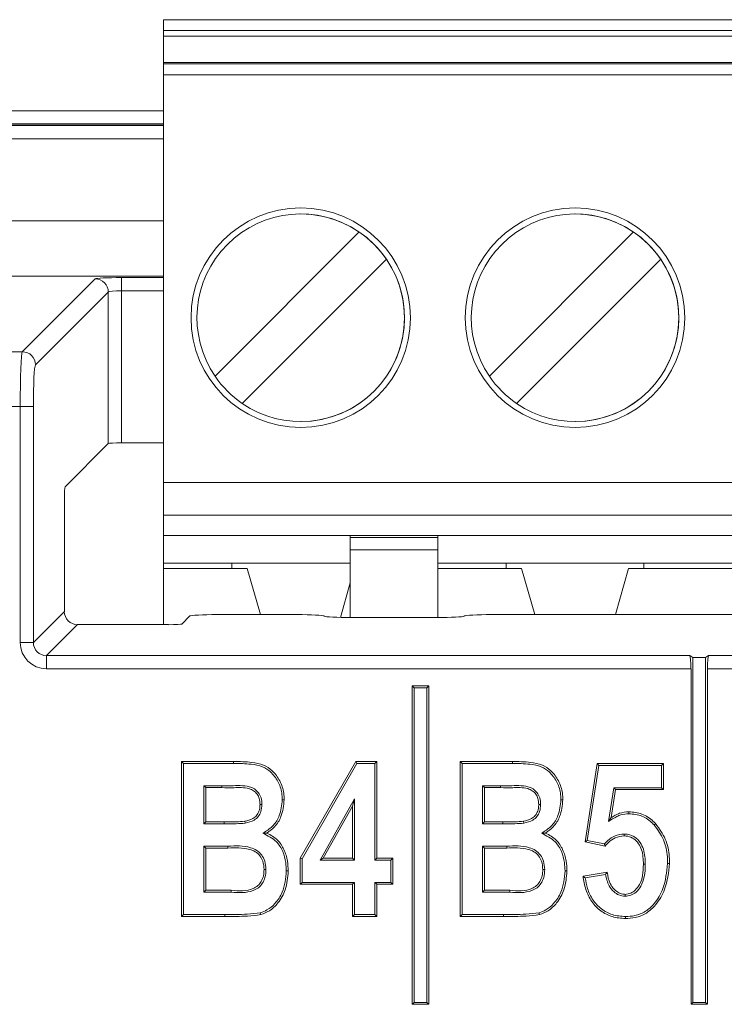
# Model space of a CAD drawing. Header units: millimetres. Extents: x 0 to 2100, y 0 to 1485.
# Tile 48 of 118: x 321 to 337, y 1248 to 1270. Entities that reach past the tile are written whole.
import ezdxf

# ---------------------------------------------------------------- set-up
doc = ezdxf.new("R2010")
doc.units = ezdxf.units.MM
doc.header["$LTSCALE"] = 5

msp = doc.modelspace()

# ---------------------------------------------------------------- linework, layer by layer
at = {"color": 7, "linetype": 'Continuous', "lineweight": 15}
for p, q in [((324.142, 1270.145), (386.642, 1270.145)), ((324.142, 1269.895), (386.642, 1269.895)), ((324.142, 1269.895), (324.142, 1269.77)), ((386.642, 1269.77), (324.142, 1269.77)), ((324.142, 1269.17), (324.142, 1269.77)), ((324.142, 1269.17), (386.642, 1269.17)), ((324.142, 1269.17), (324.142, 1269.139)), ((386.642, 1269.139), (324.142, 1269.139)), ((324.142, 1259.607), (324.142, 1268.89)), ((386.642, 1268.89), (324.142, 1268.89)), ((324.142, 1267.771), (312.425, 1267.771)), ((327.267, 1265.722), (327.267, 1265.722)), ((333.517, 1265.722), (333.517, 1265.722)), ((325.315, 1262.024), (328.601, 1265.31)), ((325.315, 1262.024), (328.601, 1265.31)), ((328.601, 1265.31), (328.601, 1265.31)), ((331.565, 1262.024), (334.851, 1265.31)), ((331.565, 1262.024), (334.851, 1265.31)), ((334.851, 1265.31), (334.851, 1265.31)), ((329.22, 1264.691), (325.934, 1261.405)), ((329.22, 1264.691), (329.22, 1264.691)), ((335.47, 1264.691), (332.184, 1261.405)), ((335.47, 1264.691), (335.47, 1264.691)), ((323.181, 1264.272), (323.181, 1263.972)), ((320.923, 1262.583), (322.582, 1264.242)), ((322.881, 1263.942), (321.222, 1262.283)), ((322.881, 1260.492), (322.881, 1263.942)), ((323.181, 1263.972), (323.181, 1260.507)), ((313.965, 1262.583), (320.923, 1262.583)), ((325.315, 1262.024), (325.315, 1262.024)), ((331.565, 1262.024), (331.565, 1262.024)), ((320.876, 1261.335), (313.977, 1261.335)), ((320.876, 1255.96), (320.876, 1261.335)), ((320.876, 1261.335), (321.175, 1261.335)), ((321.175, 1261.335), (321.175, 1255.96)), ((327.267, 1260.993), (327.267, 1260.993)), ((333.517, 1260.993), (333.517, 1260.993)), ((321.896, 1259.506), (322.881, 1260.492)), ((324.142, 1260.507), (323.181, 1260.507)), ((324.142, 1259.607), (386.642, 1259.607)), ((321.881, 1256.666), (321.881, 1259.207)), ((386.642, 1258.857), (324.142, 1258.857)), ((324.142, 1258.857), (324.142, 1258.395)), ((328.392, 1258.395), (324.142, 1258.395)), ((324.142, 1258.395), (324.142, 1257.77)), ((328.392, 1258.395), (330.392, 1258.395)), ((328.392, 1258.355), (328.392, 1258.395)), ((328.392, 1258.355), (330.392, 1258.355)), ((328.392, 1258.355), (328.392, 1258.073)), ((330.392, 1258.395), (380.392, 1258.395)), ((330.392, 1258.395), (330.392, 1258.355)), ((330.392, 1258.073), (328.392, 1258.073)), ((328.392, 1256.53), (328.392, 1258.073)), ((330.392, 1256.53), (330.392, 1258.073)), ((330.392, 1258.004), (330.392, 1256.53)), ((325.698, 1257.77), (324.142, 1257.77)), ((324.142, 1257.645), (324.142, 1257.77)), ((328.392, 1257.77), (325.698, 1257.77)), ((325.698, 1257.645), (325.698, 1257.77)), ((331.948, 1257.77), (330.392, 1257.77)), ((335.086, 1257.77), (331.948, 1257.77)), ((331.948, 1257.77), (331.948, 1257.645)), ((335.086, 1257.77), (338.198, 1257.77)), ((335.086, 1257.645), (335.086, 1257.77)), ((324.142, 1257.645), (324.142, 1256.367)), ((326.048, 1257.645), (324.142, 1257.645)), ((326.347, 1256.596), (326.048, 1257.645)), ((326.048, 1257.645), (326.347, 1256.596)), ((326.048, 1257.645), (326.048, 1257.645)), ((330.392, 1257.645), (332.298, 1257.645)), ((332.298, 1257.645), (332.597, 1256.596)), ((332.298, 1257.645), (332.298, 1257.645)), ((332.298, 1257.645), (332.597, 1256.596)), ((334.437, 1256.596), (334.736, 1257.645)), ((334.736, 1257.645), (338.548, 1257.645)), ((328.17, 1256.533), (328.392, 1257.316)), ((321.175, 1255.96), (321.881, 1256.666)), ((324.74, 1256.565), (324.557, 1256.381)), ((325.364, 1256.596), (327.175, 1256.596)), ((327.799, 1256.565), (327.803, 1256.561)), ((328.427, 1256.53), (330.366, 1256.53)), ((330.99, 1256.561), (330.993, 1256.565)), ((331.617, 1256.596), (379.175, 1256.596)), ((322.18, 1256.367), (321.475, 1255.661)), ((324.257, 1256.367), (322.18, 1256.367)), ((320.876, 1255.96), (321.175, 1255.96)), ((321.475, 1255.661), (336.134, 1255.661)), ((321.475, 1255.361), (321.475, 1255.661)), ((336.134, 1255.661), (336.202, 1255.62)), ((336.202, 1255.62), (336.202, 1247.765)), ((336.202, 1255.62), (336.49, 1255.62)), ((336.559, 1255.661), (336.49, 1255.62)), ((336.49, 1247.765), (336.49, 1255.62)), ((336.559, 1255.661), (374.234, 1255.661)), ((336.159, 1255.361), (321.475, 1255.361)), ((336.159, 1255.361), (336.159, 1247.721)), ((336.534, 1247.721), (336.534, 1255.361)), ((374.259, 1255.361), (336.534, 1255.361)), ((329.852, 1254.927), (329.809, 1254.971)), ((329.809, 1254.971), (329.809, 1247.721)), ((330.184, 1254.971), (329.809, 1254.971)), ((329.852, 1254.927), (329.852, 1247.765)), ((330.14, 1254.927), (329.852, 1254.927)), ((330.14, 1254.927), (330.184, 1254.971)), ((330.14, 1247.765), (330.14, 1254.927)), ((330.184, 1247.721), (330.184, 1254.971)), ((324.595, 1253.208), (324.551, 1253.252)), ((324.551, 1249.721), (324.551, 1253.252)), ((324.551, 1253.252), (325.738, 1253.252)), ((324.595, 1253.208), (325.738, 1253.208)), ((324.595, 1249.765), (324.595, 1253.208)), ((327.257, 1251.049), (328.521, 1253.252)), ((327.301, 1251.037), (328.546, 1253.208)), ((328.546, 1253.208), (328.521, 1253.252)), ((328.521, 1253.252), (329, 1253.252)), ((328.546, 1253.208), (328.956, 1253.208)), ((328.956, 1253.208), (329, 1253.252)), ((328.956, 1253.208), (328.956, 1251.007)), ((329, 1253.252), (329, 1251.051)), ((330.945, 1253.208), (330.901, 1253.252)), ((330.901, 1249.721), (330.901, 1253.252)), ((330.901, 1253.252), (332.088, 1253.252)), ((330.945, 1253.208), (332.088, 1253.208)), ((330.945, 1249.765), (330.945, 1253.208)), ((333.745, 1251.418), (334.02, 1253.206)), ((333.794, 1251.452), (334.057, 1253.163)), ((334.057, 1253.163), (334.02, 1253.206)), ((334.02, 1253.206), (335.533, 1253.206)), ((334.057, 1253.163), (335.489, 1253.163)), ((335.489, 1253.163), (335.533, 1253.206)), ((335.489, 1253.163), (335.489, 1252.654)), ((335.533, 1253.206), (335.533, 1252.61)), ((325.47, 1252.7), (325.058, 1252.7)), ((325.058, 1252.7), (325.058, 1251.833)), ((325.058, 1252.7), (325.101, 1252.656)), ((325.101, 1252.656), (325.101, 1251.876)), ((325.47, 1252.656), (325.101, 1252.656)), ((331.82, 1252.7), (331.408, 1252.7)), ((331.408, 1252.7), (331.408, 1251.833)), ((331.408, 1252.7), (331.451, 1252.656)), ((331.451, 1252.656), (331.451, 1251.876)), ((331.82, 1252.656), (331.451, 1252.656)), ((334.4, 1252.654), (334.282, 1251.885)), ((335.489, 1252.654), (334.4, 1252.654)), ((334.4, 1252.654), (334.437, 1252.61)), ((335.489, 1252.654), (335.533, 1252.61)), ((328.493, 1252.403), (327.706, 1251.007)), ((328.493, 1252.403), (328.449, 1252.237)), ((328.493, 1251.007), (328.493, 1252.403)), ((334.437, 1252.61), (334.339, 1251.972)), ((335.533, 1252.61), (334.437, 1252.61)), ((326.383, 1252.274), (326.34, 1252.274)), ((328.449, 1252.237), (327.781, 1251.051)), ((328.449, 1251.051), (328.449, 1252.237)), ((332.733, 1252.274), (332.69, 1252.274)), ((334.282, 1251.885), (334.339, 1251.972)), ((325.058, 1251.833), (325.101, 1251.876)), ((325.058, 1251.833), (325.523, 1251.833)), ((325.101, 1251.876), (325.523, 1251.876)), ((325.523, 1251.833), (325.523, 1251.876)), ((325.999, 1251.845), (325.992, 1251.888)), ((331.408, 1251.833), (331.451, 1251.876)), ((331.408, 1251.833), (331.873, 1251.833)), ((331.451, 1251.876), (331.873, 1251.876)), ((331.873, 1251.833), (331.873, 1251.876)), ((332.349, 1251.845), (332.342, 1251.888)), ((326.404, 1251.616), (326.496, 1251.622)), ((332.754, 1251.616), (332.846, 1251.622)), ((334.636, 1251.599), (334.637, 1251.555)), ((325.609, 1251.324), (325.058, 1251.324)), ((325.058, 1251.324), (325.058, 1250.273)), ((325.058, 1251.324), (325.101, 1251.28)), ((325.101, 1251.28), (325.101, 1250.317)), ((325.609, 1251.28), (325.101, 1251.28)), ((325.609, 1251.324), (325.609, 1251.28)), ((331.959, 1251.324), (331.408, 1251.324)), ((331.408, 1251.324), (331.408, 1250.273)), ((331.408, 1251.324), (331.451, 1251.28)), ((331.451, 1251.28), (331.451, 1250.317)), ((331.959, 1251.28), (331.451, 1251.28)), ((331.959, 1251.324), (331.959, 1251.28)), ((333.794, 1251.452), (333.745, 1251.418)), ((334.202, 1251.326), (333.745, 1251.418)), ((334.186, 1251.374), (333.794, 1251.452)), ((327.301, 1251.037), (327.257, 1251.049)), ((327.257, 1250.455), (327.257, 1251.049)), ((327.706, 1251.007), (327.781, 1251.051)), ((327.781, 1251.051), (328.449, 1251.051)), ((328.493, 1251.007), (328.449, 1251.051)), ((328.956, 1251.007), (329, 1251.051)), ((329, 1251.051), (329.367, 1251.051)), ((329.323, 1251.007), (329.367, 1251.051)), ((329.367, 1251.051), (329.367, 1250.455)), ((327.301, 1250.498), (327.301, 1251.037)), ((327.706, 1251.007), (328.493, 1251.007)), ((328.956, 1251.007), (329.323, 1251.007)), ((329.323, 1251.007), (329.323, 1250.498)), ((335.118, 1250.91), (335.075, 1250.91)), ((326.475, 1250.789), (326.431, 1250.789)), ((332.825, 1250.789), (332.781, 1250.789)), ((333.699, 1250.638), (334.249, 1250.73)), ((333.748, 1250.602), (334.212, 1250.679)), ((327.301, 1250.498), (327.257, 1250.455)), ((328.449, 1250.455), (327.257, 1250.455)), ((328.493, 1250.498), (327.301, 1250.498)), ((328.493, 1250.498), (328.449, 1250.455)), ((328.449, 1249.721), (328.449, 1250.455)), ((328.493, 1249.765), (328.493, 1250.498)), ((329.323, 1250.498), (328.956, 1250.498)), ((328.956, 1250.498), (328.956, 1249.765)), ((328.956, 1250.498), (329, 1250.455)), ((329, 1250.455), (329, 1249.721)), ((329.367, 1250.455), (329, 1250.455)), ((329.323, 1250.498), (329.367, 1250.455)), ((325.058, 1250.273), (325.101, 1250.317)), ((325.058, 1250.273), (325.683, 1250.273)), ((325.101, 1250.317), (325.683, 1250.317)), ((325.683, 1250.273), (325.683, 1250.317)), ((331.408, 1250.273), (331.451, 1250.317)), ((331.408, 1250.273), (332.033, 1250.273)), ((331.451, 1250.317), (332.033, 1250.317)), ((332.033, 1250.273), (332.033, 1250.317)), ((334.656, 1250.181), (334.657, 1250.225)), ((324.595, 1249.765), (324.551, 1249.721)), ((325.538, 1249.721), (324.551, 1249.721)), ((325.538, 1249.765), (324.595, 1249.765)), ((325.538, 1249.765), (325.538, 1249.721)), ((328.493, 1249.765), (328.449, 1249.721)), ((329, 1249.721), (328.449, 1249.721)), ((328.956, 1249.765), (328.493, 1249.765)), ((328.956, 1249.765), (329, 1249.721)), ((330.945, 1249.765), (330.901, 1249.721)), ((331.888, 1249.721), (330.901, 1249.721)), ((331.888, 1249.765), (330.945, 1249.765)), ((331.888, 1249.765), (331.888, 1249.721)), ((329.852, 1247.765), (329.809, 1247.721)), ((329.809, 1247.721), (330.184, 1247.721)), ((329.852, 1247.765), (330.14, 1247.765)), ((330.14, 1247.765), (330.184, 1247.721)), ((336.202, 1247.765), (336.159, 1247.721)), ((336.159, 1247.721), (336.534, 1247.721)), ((336.202, 1247.765), (336.49, 1247.765)), ((336.49, 1247.765), (336.534, 1247.721))]:
    msp.add_line(p, q, dxfattribs=at)
at = {"color": 8, "linetype": 'Continuous', "lineweight": 15}
for p, q in [((312.425, 1268.068), (324.142, 1268.068)), ((312.367, 1267.733), (324.142, 1267.733)), ((324.142, 1267.743), (312.377, 1267.743)), ((324.142, 1267.431), (312.367, 1267.431)), ((303.431, 1265.563), (324.142, 1265.563)), ((324.142, 1264.303), (303.452, 1264.303)), ((323.181, 1264.272), (324.142, 1264.272)), ((324.142, 1263.972), (323.181, 1263.972))]:
    msp.add_line(p, q, dxfattribs=at)
at = {"color": 7, "linetype": 'Continuous', "lineweight": 15, "flags": 128}
for points in [[(324.142, 1270.145), (324.142, 1270.14), (324.142, 1270.126), (324.142, 1270.103), (324.142, 1270.072), (324.142, 1270.034), (324.142, 1269.991), (324.142, 1269.944), (324.142, 1269.895)], [(324.142, 1269.139), (324.142, 1269.133), (324.142, 1269.117), (324.142, 1269.094), (324.142, 1269.063), (324.142, 1269.025), (324.142, 1268.983), (324.142, 1268.937), (324.142, 1268.89)], [(324.142, 1259.607), (324.142, 1259.461), (324.142, 1259.32), (324.142, 1259.191), (324.142, 1259.077), (324.142, 1258.984), (324.142, 1258.914), (324.142, 1258.872), (324.142, 1258.857)], [(330.392, 1258.004), (330.392, 1258.079), (330.392, 1258.152), (330.392, 1258.22), (330.392, 1258.279), (330.392, 1258.328), (330.392, 1258.365), (330.392, 1258.387), (330.392, 1258.395)], [(330.392, 1258.073), (330.392, 1258.124), (330.392, 1258.171), (330.392, 1258.215), (330.392, 1258.255), (330.392, 1258.289), (330.392, 1258.318), (330.392, 1258.34), (330.392, 1258.355)], [(325.738, 1253.208), (325.738, 1253.23), (325.738, 1253.252)], [(332.088, 1253.208), (332.088, 1253.23), (332.088, 1253.252)], [(325.47, 1252.7), (325.47, 1252.687), (325.47, 1252.674), (325.47, 1252.656)], [(331.82, 1252.7), (331.82, 1252.687), (331.82, 1252.674), (331.82, 1252.656)], [(326.846, 1252.377), (326.868, 1252.377), (326.89, 1252.377)], [(333.196, 1252.377), (333.218, 1252.377), (333.24, 1252.377)], [(334.741, 1252.062), (334.741, 1252.081), (334.741, 1252.106)], [(335.321, 1251.805), (335.331, 1251.814), (335.34, 1251.823), (335.353, 1251.835)], [(335.627, 1250.924), (335.64, 1250.924), (335.653, 1250.924), (335.671, 1250.924)], [(326.938, 1250.758), (326.96, 1250.758), (326.982, 1250.758)], [(333.288, 1250.758), (333.31, 1250.758), (333.332, 1250.758)], [(326.346, 1249.807), (326.352, 1249.786), (326.357, 1249.764)], [(332.696, 1249.807), (332.702, 1249.786), (332.707, 1249.764)], [(334.667, 1249.719), (334.667, 1249.706), (334.667, 1249.692), (334.667, 1249.675)]]:
    msp.add_lwpolyline(points, dxfattribs=at)
at = {"color": 7, "linetype": 'Continuous', "lineweight": 15}
for centre in [(327.267, 1263.357), (333.517, 1263.357)]:
    msp.add_circle(centre, 2.5, dxfattribs=at)
for centre, radius, start, end in [((327.267, 1263.357), 2.5, 90, 270), ((333.517, 1263.357), 2.5, 90, 180), ((327.267, 1263.357), 2.364, 55.6634, 214.3366), ((327.267, 1263.357), 2.364, 270, 90), ((333.517, 1263.357), 2.364, 55.6634, 214.3366), ((333.517, 1263.357), 2.364, 360, 90), ((327.267, 1263.357), 2.364, 34.3366, 55.6634), ((333.517, 1263.357), 2.364, 34.3366, 55.6634), ((327.267, 1263.357), 2.364, 235.6634, 34.3366), ((333.517, 1263.357), 2.364, 235.6634, 34.3366), ((322.581, 1263.941), 0.301, 0.1836, 89.8164), ((333.517, 1263.357), 2.5, 180, 270), ((333.517, 1263.357), 2.364, 270, 360), ((320.922, 1262.282), 0.301, 0.1836, 89.8164), ((327.267, 1263.357), 2.364, 214.3366, 235.6634), ((333.517, 1263.357), 2.364, 214.3366, 235.6634)]:
    msp.add_arc(centre, radius, start, end, dxfattribs=at)
for centre, major_axis, ratio, start_param, end_param in [((323.181, 1264.24), (0.6, 0), 0.052408, 1.570796, 3.089233), ((323.181, 1263.941), (0.3, 0), 0.104816, 1.570796, 3.089233), ((320.925, 1261.335), (0, 1.25), 0.03983, 0.05236, 1.570796), ((321.225, 1261.335), (0, 0.95), 0.052408, 0.05236, 1.570796), ((323.181, 1260.491), (0.3, 0), 0.052408, 1.570796, 3.089233), ((321.897, 1259.207), (0, 0.3), 0.052408, 0.05236, 1.570796), ((322.181, 1256.667), (0.213, 0.213), 0.997265, 2.357564, 3.925621), ((325.364, 1256.563), (0.625, 0), 0.052408, 1.570796, 3.089233), ((327.175, 1256.563), (0.625, 0), 0.052408, 0.05236, 1.570796), ((328.427, 1256.563), (0.625, 0), 0.052408, 3.193953, 4.712389), ((330.366, 1256.563), (0.625, 0), 0.052408, 4.712389, 6.230825), ((331.617, 1256.563), (0.625, 0), 0.052408, 1.570796, 3.089233), ((324.257, 1256.382), (0.3, 0), 0.052408, 4.712389, 6.230825), ((321.476, 1255.962), (0.425, 0.425), 0.997265, 2.357564, 3.925621), ((321.476, 1255.962), (0.214, 0.214), 0.991846, 2.357564, 3.925621), ((336.132, 1255.361), (0, 0.3), 0.087489, 4.712389, 6.230825), ((336.56, 1255.361), (0, 0.3), 0.087489, 0.05236, 1.570796)]:
    msp.add_ellipse(centre, major_axis=major_axis, ratio=ratio, start_param=start_param, end_param=end_param, dxfattribs=at)
for points, knots in [([(325.738, 1253.252), (325.877, 1253.249), (326.107, 1253.245), (326.415, 1253.189), (326.639, 1253.036), (326.802, 1252.814), (326.881, 1252.577), (326.888, 1252.428), (326.89, 1252.377)], [0, 0, 0, 0, 0.25222, 0.417295, 0.556724, 0.730269, 0.907171, 1, 1, 1, 1]), ([(325.738, 1253.208), (325.871, 1253.206), (326.092, 1253.201), (326.388, 1253.152), (326.602, 1253.01), (326.756, 1252.803), (326.837, 1252.576), (326.844, 1252.43), (326.846, 1252.377)], [0, 0, 0, 0, 0.251866, 0.419296, 0.554921, 0.724745, 0.898675, 1, 1, 1, 1]), ([(332.088, 1253.252), (332.227, 1253.249), (332.457, 1253.245), (332.765, 1253.189), (332.989, 1253.036), (333.152, 1252.814), (333.231, 1252.577), (333.238, 1252.428), (333.24, 1252.377)], [0, 0, 0, 0, 0.25222, 0.417295, 0.556724, 0.730269, 0.907171, 1, 1, 1, 1]), ([(332.088, 1253.208), (332.221, 1253.206), (332.442, 1253.201), (332.738, 1253.152), (332.952, 1253.01), (333.106, 1252.803), (333.187, 1252.576), (333.194, 1252.43), (333.196, 1252.377)], [0, 0, 0, 0, 0.251866, 0.419296, 0.554921, 0.724745, 0.898675, 1, 1, 1, 1]), ([(326.383, 1252.274), (326.38, 1252.325), (326.374, 1252.419), (326.309, 1252.542), (326.216, 1252.633), (326.003, 1252.716), (325.746, 1252.695), (325.539, 1252.699), (325.47, 1252.7)], [0, 0, 0, 0, 0.13166, 0.241011, 0.350233, 0.46137, 0.821767, 1, 1, 1, 1]), ([(326.34, 1252.274), (326.337, 1252.319), (326.332, 1252.402), (326.277, 1252.51), (326.196, 1252.592), (326.017, 1252.666), (325.768, 1252.65), (325.562, 1252.654), (325.47, 1252.656)], [0, 0, 0, 0, 0.1232964, 0.2254132, 0.3273574, 0.4329075, 0.7463927, 1, 1, 1, 1]), ([(332.733, 1252.274), (332.73, 1252.325), (332.724, 1252.419), (332.659, 1252.542), (332.566, 1252.633), (332.353, 1252.716), (332.096, 1252.695), (331.889, 1252.699), (331.82, 1252.7)], [0, 0, 0, 0, 0.13166, 0.241011, 0.350233, 0.46137, 0.821767, 1, 1, 1, 1]), ([(332.69, 1252.274), (332.687, 1252.319), (332.682, 1252.402), (332.627, 1252.51), (332.546, 1252.592), (332.367, 1252.666), (332.118, 1252.65), (331.912, 1252.654), (331.82, 1252.656)], [0, 0, 0, 0, 0.123296, 0.225413, 0.327357, 0.432908, 0.746393, 1, 1, 1, 1]), ([(325.992, 1251.888), (326.056, 1251.903), (326.157, 1251.926), (326.266, 1252.018), (326.326, 1252.125), (326.337, 1252.215), (326.339, 1252.268), (326.34, 1252.274)], [0, 0, 0, 0, 0.33871, 0.5319943, 0.7258934, 0.9664036, 1, 1, 1, 1]), ([(325.999, 1251.845), (326.071, 1251.862), (326.185, 1251.888), (326.304, 1251.995), (326.373, 1252.12), (326.379, 1252.218), (326.383, 1252.274)], [0, 0, 0, 0, 0.345131, 0.541118, 0.737486, 1, 1, 1, 1]), ([(326.846, 1252.377), (326.834, 1252.254), (326.812, 1252.044), (326.653, 1251.782), (326.498, 1251.675), (326.414, 1251.623), (326.404, 1251.616)], [0, 0, 0, 0, 0.39558, 0.677624, 0.961391, 1, 1, 1, 1]), ([(326.89, 1252.377), (326.876, 1252.247), (326.853, 1252.026), (326.694, 1251.763), (326.557, 1251.666), (326.496, 1251.622)], [0, 0, 0, 0, 0.436212, 0.745986, 1, 1, 1, 1]), ([(332.342, 1251.888), (332.406, 1251.903), (332.507, 1251.926), (332.616, 1252.018), (332.676, 1252.125), (332.687, 1252.215), (332.689, 1252.268), (332.69, 1252.274)], [0, 0, 0, 0, 0.33871, 0.5319943, 0.7258934, 0.9664036, 1, 1, 1, 1]), ([(332.349, 1251.845), (332.421, 1251.862), (332.535, 1251.888), (332.654, 1251.995), (332.723, 1252.12), (332.729, 1252.218), (332.733, 1252.274)], [0, 0, 0, 0, 0.345131, 0.541118, 0.737486, 1, 1, 1, 1]), ([(333.196, 1252.377), (333.184, 1252.254), (333.162, 1252.044), (333.003, 1251.782), (332.848, 1251.675), (332.764, 1251.623), (332.754, 1251.616)], [0, 0, 0, 0, 0.39558, 0.677624, 0.961391, 1, 1, 1, 1]), ([(333.24, 1252.377), (333.226, 1252.247), (333.203, 1252.026), (333.044, 1251.763), (332.907, 1251.666), (332.846, 1251.622)], [0, 0, 0, 0, 0.4362117, 0.745986, 1, 1, 1, 1]), ([(334.282, 1251.885), (334.312, 1251.904), (334.374, 1251.943), (334.465, 1251.997), (334.586, 1252.049), (334.681, 1252.057), (334.741, 1252.062)], [0, 0, 0, 0, 0.2165, 0.433118, 0.641229, 1, 1, 1, 1]), ([(334.339, 1251.972), (334.37, 1251.991), (334.432, 1252.028), (334.562, 1252.089), (334.67, 1252.099), (334.741, 1252.106)], [0, 0, 0, 0, 0.252712, 0.505947, 1, 1, 1, 1]), ([(334.741, 1252.106), (334.843, 1252.096), (335.049, 1252.077), (335.246, 1251.943), (335.336, 1251.853), (335.353, 1251.835)], [0, 0, 0, 0, 0.443348, 0.890233, 1, 1, 1, 1]), ([(334.741, 1252.062), (334.844, 1252.052), (335.043, 1252.032), (335.227, 1251.901), (335.307, 1251.819), (335.321, 1251.805)], [0, 0, 0, 0, 0.469228, 0.907923, 1, 1, 1, 1]), ([(325.523, 1251.876), (325.568, 1251.876), (325.66, 1251.877), (325.816, 1251.877), (325.927, 1251.884), (325.992, 1251.888)], [0, 0, 0, 0, 0.29208, 0.58416, 1, 1, 1, 1]), ([(325.523, 1251.833), (325.568, 1251.833), (325.66, 1251.833), (325.819, 1251.834), (325.931, 1251.84), (325.999, 1251.845)], [0, 0, 0, 0, 0.288113, 0.576227, 1, 1, 1, 1]), ([(331.873, 1251.876), (331.918, 1251.876), (332.01, 1251.877), (332.166, 1251.877), (332.277, 1251.884), (332.342, 1251.888)], [0, 0, 0, 0, 0.29208, 0.58416, 1, 1, 1, 1]), ([(331.873, 1251.833), (331.918, 1251.833), (332.01, 1251.833), (332.169, 1251.834), (332.281, 1251.84), (332.349, 1251.845)], [0, 0, 0, 0, 0.288113, 0.576227, 1, 1, 1, 1]), ([(335.321, 1251.805), (335.4, 1251.697), (335.558, 1251.481), (335.62, 1251.161), (335.625, 1250.976), (335.627, 1250.924)], [0, 0, 0, 0, 0.417768, 0.834903, 1, 1, 1, 1]), ([(335.353, 1251.835), (335.436, 1251.722), (335.601, 1251.497), (335.664, 1251.165), (335.669, 1250.976), (335.671, 1250.924)], [0, 0, 0, 0, 0.42142, 0.841074, 1, 1, 1, 1]), ([(326.404, 1251.616), (326.515, 1251.562), (326.708, 1251.468), (326.868, 1251.206), (326.93, 1250.972), (326.936, 1250.821), (326.938, 1250.758)], [0, 0, 0, 0, 0.3359609, 0.5806488, 0.8240243, 1, 1, 1, 1]), ([(326.496, 1251.622), (326.581, 1251.575), (326.745, 1251.484), (326.897, 1251.246), (326.972, 1251), (326.979, 1250.834), (326.982, 1250.758)], [0, 0, 0, 0, 0.27368, 0.5261487, 0.7835616, 1, 1, 1, 1]), ([(332.754, 1251.616), (332.865, 1251.562), (333.058, 1251.468), (333.218, 1251.206), (333.28, 1250.972), (333.286, 1250.821), (333.288, 1250.758)], [0, 0, 0, 0, 0.3359609, 0.5806488, 0.8240243, 1, 1, 1, 1]), ([(332.846, 1251.622), (332.931, 1251.575), (333.095, 1251.484), (333.247, 1251.246), (333.322, 1251), (333.329, 1250.834), (333.332, 1250.758)], [0, 0, 0, 0, 0.27368, 0.526149, 0.783562, 1, 1, 1, 1]), ([(334.636, 1251.599), (334.566, 1251.591), (334.43, 1251.574), (334.282, 1251.475), (334.212, 1251.401), (334.186, 1251.374)], [0, 0, 0, 0, 0.405311, 0.781683, 1, 1, 1, 1]), ([(334.637, 1251.555), (334.566, 1251.546), (334.436, 1251.529), (334.294, 1251.428), (334.228, 1251.355), (334.202, 1251.326)], [0, 0, 0, 0, 0.415839, 0.768355, 1, 1, 1, 1]), ([(335.118, 1250.91), (335.113, 1251.026), (335.106, 1251.2), (335.007, 1251.412), (334.887, 1251.534), (334.752, 1251.593), (334.667, 1251.597), (334.636, 1251.599)], [0, 0, 0, 0, 0.365615, 0.547296, 0.72993, 0.901776, 1, 1, 1, 1]), ([(335.075, 1250.91), (335.07, 1251.022), (335.063, 1251.186), (334.972, 1251.384), (334.864, 1251.495), (334.743, 1251.549), (334.665, 1251.554), (334.637, 1251.555)], [0, 0, 0, 0, 0.380901, 0.556848, 0.733788, 0.902147, 1, 1, 1, 1]), ([(326.475, 1250.789), (326.471, 1250.855), (326.463, 1250.972), (326.384, 1251.125), (326.271, 1251.235), (326.01, 1251.338), (325.784, 1251.33), (325.609, 1251.324)], [0, 0, 0, 0, 0.166636, 0.298124, 0.429732, 0.560355, 1, 1, 1, 1]), ([(326.431, 1250.789), (326.427, 1250.855), (326.419, 1250.967), (326.341, 1251.108), (326.236, 1251.204), (325.989, 1251.292), (325.776, 1251.286), (325.609, 1251.28)], [0, 0, 0, 0, 0.177133, 0.302299, 0.427474, 0.553078, 1, 1, 1, 1]), ([(332.825, 1250.789), (332.821, 1250.855), (332.813, 1250.972), (332.734, 1251.125), (332.621, 1251.235), (332.36, 1251.338), (332.134, 1251.33), (331.959, 1251.324)], [0, 0, 0, 0, 0.1666362, 0.298124, 0.4297322, 0.5603552, 1, 1, 1, 1]), ([(332.781, 1250.789), (332.777, 1250.855), (332.769, 1250.967), (332.691, 1251.108), (332.586, 1251.204), (332.339, 1251.292), (332.126, 1251.286), (331.959, 1251.28)], [0, 0, 0, 0, 0.177133, 0.302299, 0.427474, 0.553078, 1, 1, 1, 1]), ([(334.186, 1251.374), (334.188, 1251.367), (334.193, 1251.351), (334.199, 1251.335), (334.202, 1251.326)], [0, 0, 0, 0, 0.411699, 1, 1, 1, 1]), ([(334.656, 1250.181), (334.701, 1250.186), (334.792, 1250.195), (334.921, 1250.28), (335.035, 1250.423), (335.109, 1250.645), (335.115, 1250.815), (335.118, 1250.91)], [0, 0, 0, 0, 0.138388, 0.28412, 0.467744, 0.703114, 1, 1, 1, 1]), ([(334.657, 1250.225), (334.702, 1250.231), (334.786, 1250.241), (334.901, 1250.324), (335.003, 1250.458), (335.067, 1250.666), (335.072, 1250.825), (335.075, 1250.91)], [0, 0, 0, 0, 0.149825, 0.280793, 0.466092, 0.711112, 1, 1, 1, 1]), ([(335.627, 1250.924), (335.605, 1250.731), (335.569, 1250.405), (335.36, 1250.038), (335.131, 1249.825), (334.896, 1249.731), (334.738, 1249.722), (334.667, 1249.719)], [0, 0, 0, 0, 0.336732, 0.568731, 0.72257, 0.876726, 1, 1, 1, 1]), ([(335.671, 1250.924), (335.648, 1250.725), (335.611, 1250.388), (335.392, 1250.007), (335.152, 1249.786), (334.906, 1249.687), (334.74, 1249.679), (334.667, 1249.675)], [0, 0, 0, 0, 0.334109, 0.565539, 0.721503, 0.8777559, 1, 1, 1, 1]), ([(325.683, 1250.273), (325.856, 1250.262), (326.074, 1250.249), (326.306, 1250.369), (326.398, 1250.475), (326.465, 1250.617), (326.472, 1250.728), (326.475, 1250.789)], [0, 0, 0, 0, 0.457541, 0.578928, 0.699343, 0.83546, 1, 1, 1, 1]), ([(325.683, 1250.317), (325.857, 1250.304), (326.074, 1250.287), (326.294, 1250.418), (326.375, 1250.521), (326.425, 1250.649), (326.429, 1250.742), (326.431, 1250.789)], [0, 0, 0, 0, 0.488244, 0.608975, 0.728663, 0.86471, 1, 1, 1, 1]), ([(326.938, 1250.758), (326.923, 1250.591), (326.899, 1250.319), (326.702, 1250.028), (326.524, 1249.868), (326.398, 1249.825), (326.346, 1249.807)], [0, 0, 0, 0, 0.411946, 0.669354, 0.862939, 1, 1, 1, 1]), ([(326.982, 1250.758), (326.971, 1250.612), (326.951, 1250.35), (326.774, 1250.043), (326.576, 1249.844), (326.424, 1249.789), (326.357, 1249.764)], [0, 0, 0, 0, 0.344687, 0.618469, 0.830113, 1, 1, 1, 1]), ([(332.033, 1250.273), (332.206, 1250.262), (332.424, 1250.249), (332.656, 1250.369), (332.748, 1250.475), (332.815, 1250.617), (332.822, 1250.728), (332.825, 1250.789)], [0, 0, 0, 0, 0.457541, 0.578928, 0.699343, 0.83546, 1, 1, 1, 1]), ([(332.033, 1250.317), (332.207, 1250.304), (332.424, 1250.287), (332.644, 1250.418), (332.725, 1250.521), (332.775, 1250.649), (332.779, 1250.742), (332.781, 1250.789)], [0, 0, 0, 0, 0.488244, 0.608975, 0.728663, 0.86471, 1, 1, 1, 1]), ([(333.288, 1250.758), (333.273, 1250.591), (333.249, 1250.319), (333.052, 1250.028), (332.874, 1249.868), (332.748, 1249.825), (332.696, 1249.807)], [0, 0, 0, 0, 0.411946, 0.669354, 0.862939, 1, 1, 1, 1]), ([(333.332, 1250.758), (333.321, 1250.612), (333.301, 1250.35), (333.124, 1250.043), (332.926, 1249.844), (332.774, 1249.789), (332.707, 1249.764)], [0, 0, 0, 0, 0.344687, 0.618469, 0.830113, 1, 1, 1, 1]), ([(333.748, 1250.602), (333.739, 1250.608), (333.723, 1250.62), (333.707, 1250.632), (333.699, 1250.638)], [0, 0, 0, 0, 0.5, 1, 1, 1, 1]), ([(334.667, 1249.675), (334.566, 1249.682), (334.365, 1249.697), (334.095, 1249.837), (333.884, 1250.053), (333.749, 1250.332), (333.716, 1250.535), (333.699, 1250.638)], [0, 0, 0, 0, 0.201272, 0.396167, 0.590723, 0.793136, 1, 1, 1, 1]), ([(334.667, 1249.719), (334.565, 1249.726), (334.369, 1249.741), (334.11, 1249.882), (333.912, 1250.09), (333.795, 1250.342), (333.763, 1250.52), (333.748, 1250.602)], [0, 0, 0, 0, 0.2165709, 0.4159098, 0.6148806, 0.8221612, 1, 1, 1, 1]), ([(334.212, 1250.679), (334.218, 1250.688), (334.23, 1250.704), (334.243, 1250.721), (334.249, 1250.73)], [0, 0, 0, 0, 0.5, 1, 1, 1, 1]), ([(334.212, 1250.679), (334.231, 1250.59), (334.263, 1250.441), (334.39, 1250.289), (334.515, 1250.199), (334.608, 1250.187), (334.656, 1250.181)], [0, 0, 0, 0, 0.373667, 0.617545, 0.8042, 1, 1, 1, 1]), ([(334.249, 1250.73), (334.264, 1250.64), (334.287, 1250.496), (334.4, 1250.341), (334.509, 1250.253), (334.601, 1250.229), (334.649, 1250.226), (334.657, 1250.225)], [0, 0, 0, 0, 0.380716, 0.606843, 0.797096, 0.966981, 1, 1, 1, 1]), ([(326.346, 1249.807), (326.246, 1249.794), (326.062, 1249.771), (325.792, 1249.767), (325.623, 1249.765), (325.538, 1249.765)], [0, 0, 0, 0, 0.373504, 0.686655, 1, 1, 1, 1]), ([(326.357, 1249.764), (326.257, 1249.751), (326.071, 1249.727), (325.797, 1249.723), (325.625, 1249.722), (325.538, 1249.721)], [0, 0, 0, 0, 0.368668, 0.684229, 1, 1, 1, 1]), ([(332.696, 1249.807), (332.596, 1249.794), (332.412, 1249.771), (332.142, 1249.767), (331.973, 1249.765), (331.888, 1249.765)], [0, 0, 0, 0, 0.373504, 0.686655, 1, 1, 1, 1]), ([(332.707, 1249.764), (332.607, 1249.751), (332.421, 1249.727), (332.147, 1249.723), (331.975, 1249.722), (331.888, 1249.721)], [0, 0, 0, 0, 0.3686683, 0.6842289, 1, 1, 1, 1])]:
    msp.add_open_spline(points, degree=3, knots=knots, dxfattribs=at)

doc.saveas('drawing.dxf')
